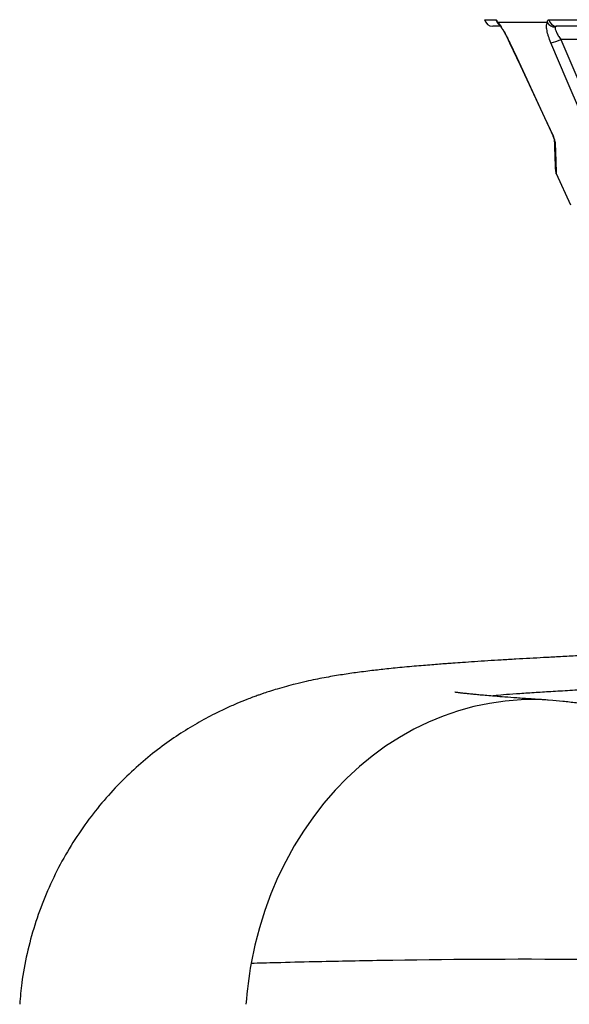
# Model space of a CAD drawing. Header units: millimetres. Extents: x 2283 to 4098, y 766 to 6162.
# Tile 4 of 16: x 2290 to 2690, y 1566 to 2283. Entities that reach past the tile are written whole.
import ezdxf

# ---------------------------------------------------------------- set-up
doc = ezdxf.new("R2010")
doc.units = ezdxf.units.MM
doc.header["$LTSCALE"] = 2

msp = doc.modelspace()

# ---------------------------------------------------------------- linework, layer by layer
at = {"color": 8, "linetype": 'Continuous', "lineweight": 25}
for p, q in [((2628.59, 2282.62), (2636.77, 2282.62)), ((2646.83, 2265.88), (2646.74, 2265.89))]:
    msp.add_line(p, q, dxfattribs=at)
at = {"color": 7, "linetype": 'Continuous', "lineweight": 25}
for p, q in [((2674.19, 2280.46), (2638.3, 2280.46)), ((2675.39, 2282.62), (2781.52, 2282.62)), ((2639.75, 2277.86), (2634.46, 2277.86)), ((2786.1, 2277.86), (2680.86, 2277.86)), ((2717.38, 2268.21), (2683.97, 2268.21)), ((2683.97, 2268.21), (2719.04, 2185.95)), ((2680.56, 2170.56), (2691.14, 2147.86))]:
    msp.add_line(p, q, dxfattribs=at)
at = {"color": 7, "linetype": 'Continuous', "lineweight": 25, "flags": 128}
for points in [[(2646.74, 2265.89), (2654.4, 2249.43), (2678.62, 2197.41)], [(2646.83, 2265.88), (2651.89, 2255.01), (2672.13, 2211.53), (2678.45, 2197.96)], [(2711.87, 2183.63), (2707.23, 2194.5), (2688.7, 2237.97), (2676.8, 2265.88)], [(2685.37, 1786.4), (2678.1, 1787.12), (2666.58, 1787.68), (2655.05, 1787.5), (2643.54, 1786.59), (2632.1, 1784.94), (2620.75, 1782.58), (2609.53, 1779.49), (2598.48, 1775.7), (2587.62, 1771.21), (2577, 1766.04), (2566.63, 1760.2), (2556.57, 1753.71), (2546.82, 1746.59), (2537.43, 1738.87), (2528.42, 1730.55), (2519.82, 1721.68), (2511.66, 1712.27), (2503.96, 1702.36), (2496.74, 1691.98), (2490.03, 1681.15), (2483.85, 1669.91), (2478.21, 1658.3), (2473.13, 1646.35), (2468.63, 1634.09), (2464.72, 1621.56), (2461.41, 1608.81), (2458.72, 1595.86)]]:
    msp.add_lwpolyline(points, dxfattribs=at)
at = {"color": 7, "linetype": 'Continuous', "lineweight": 25}
for centre, radius, start, end in [((2634.46, 2283.86), 6, 191.89421, 270), ((2679.69, 2283.7), 6.38, 210.49113, 272.24839), ((2681.02, 2283.56), 5.71, 189.48363, 268.4623), ((2674.35, 2285.64), 19.91, 277.07965, 298.89209), ((2669.58, 2193.19), 9.98, 22.96372, 25.15416), ((2682.99, 2194.9), 3.49, 182.07849, 208.75601), ((2684.3, 2171.99), 4, 181.99999, 200.62608), ((2731.18, 1546.04), 276.98, 169.63732, 175.89596)]:
    msp.add_arc(centre, radius, start, end, dxfattribs=at)
at = {"color": 8, "linetype": 'Continuous', "lineweight": 25}
for centre, radius, start, end in [((2642.64, 2283.83), 6, 191.65985, 234.99667), ((2642.86, 2282.24), 4.9, 201.35061, 223.2218)]:
    msp.add_arc(centre, radius, start, end, dxfattribs=at)
at = {"color": 7, "linetype": 'Continuous', "lineweight": 25}
for points, knots in [([(2636.77, 2282.62), (2636.84, 2282.62), (2636.93, 2282.57), (2637.13, 2282.35), (2637.24, 2282.2), (2637.48, 2281.81), (2637.62, 2281.57), (2637.93, 2281.05), (2638.11, 2280.76), (2638.3, 2280.46)], [0, 0, 0, 0, 0.25, 0.25, 0.5, 0.5, 0.75, 0.75, 1, 1, 1, 1]), ([(2638.3, 2280.46), (2638.56, 2280.18), (2638.84, 2279.85), (2639.44, 2279.07), (2639.76, 2278.62), (2640.44, 2277.63), (2640.79, 2277.09), (2641.51, 2275.94), (2641.89, 2275.32), (2643.03, 2273.36), (2643.8, 2271.96), (2645.35, 2268.97), (2646.1, 2267.44), (2646.83, 2265.88)], [0, 0, 0, 0, 0.125, 0.125, 0.25, 0.25, 0.375, 0.375, 0.5, 0.5, 0.75, 0.75, 1, 1, 1, 1]), ([(2676.8, 2265.88), (2676.14, 2267.45), (2675.56, 2268.97), (2674.85, 2271.2), (2674.63, 2271.94), (2674.26, 2273.34), (2674.11, 2274.02), (2673.87, 2275.31), (2673.77, 2275.92), (2673.66, 2277.1), (2673.64, 2277.63), (2673.67, 2278.62), (2673.72, 2279.06), (2673.9, 2279.84), (2674.03, 2280.18), (2674.19, 2280.46)], [0, 0, 0, 0, 0.25, 0.25, 0.375, 0.375, 0.5, 0.5, 0.625, 0.625, 0.75, 0.75, 0.875, 0.875, 1, 1, 1, 1]), ([(2674.19, 2280.46), (2674.19, 2280.76), (2674.21, 2281.05), (2674.32, 2281.57), (2674.41, 2281.81), (2674.62, 2282.2), (2674.75, 2282.35), (2675.05, 2282.56), (2675.21, 2282.62), (2675.39, 2282.62)], [0, 0, 0, 0, 0.25, 0.25, 0.5, 0.5, 0.75, 0.75, 1, 1, 1, 1]), ([(2639.04, 2279.16), (2639.04, 2279.16), (2639.03, 2279.17), (2639.12, 2279.07), (2639.27, 2278.91), (2639.29, 2278.9)], [0, 0, 0, 0, 0.2732847, 0.9125864, 1, 1, 1, 1]), ([(2639.29, 2278.89), (2639.35, 2278.82), (2639.5, 2278.66), (2640.06, 2277.93), (2640.89, 2276.73), (2641.99, 2274.98), (2643.27, 2272.76), (2644.66, 2270.16), (2645.84, 2267.82), (2646.51, 2266.36), (2646.73, 2265.88)], [0, 0, 0, 0, 0.070775, 0.171048, 0.295492, 0.435751, 0.588338, 0.749149, 0.918045, 1, 1, 1, 1]), ([(2679.94, 2277.32), (2679.88, 2277.13), (2679.85, 2276.9), (2679.88, 2276.38), (2679.93, 2276.08), (2680.09, 2275.44), (2680.2, 2275.09), (2680.48, 2274.34), (2680.64, 2273.95), (2681.02, 2273.14), (2681.23, 2272.72), (2681.69, 2271.85), (2681.94, 2271.41), (2682.74, 2270.06), (2683.32, 2269.14), (2683.97, 2268.21)], [0, 0, 0, 0, 0.125, 0.125, 0.25, 0.25, 0.375, 0.375, 0.5, 0.5, 0.625, 0.625, 0.75, 0.75, 1, 1, 1, 1]), ([(2680.86, 2277.86), (2680.66, 2277.86), (2680.47, 2277.81), (2680.14, 2277.63), (2680.01, 2277.49), (2679.94, 2277.32)], [0, 0, 0, 0, 0.5, 0.5, 1, 1, 1, 1]), ([(2679.93, 2193.22), (2679.92, 2193.44), (2679.89, 2193.7), (2679.8, 2194.16), (2679.76, 2194.33), (2679.67, 2194.69), (2679.62, 2194.88), (2679.49, 2195.29), (2679.42, 2195.5), (2679.27, 2195.96), (2679.18, 2196.19), (2678.99, 2196.68), (2678.89, 2196.93), (2678.68, 2197.44), (2678.56, 2197.7), (2678.45, 2197.96)], [0, 0, 0, 0, 0.25, 0.25, 0.375, 0.375, 0.5, 0.5, 0.625, 0.625, 0.75, 0.75, 0.875, 0.875, 1, 1, 1, 1]), ([(2679.5, 2194.77), (2679.5, 2194.88), (2679.47, 2195.03), (2679.37, 2195.43), (2679.3, 2195.67), (2679.1, 2196.24), (2678.97, 2196.56), (2678.77, 2197.06), (2678.71, 2197.22), (2678.58, 2197.58), (2678.51, 2197.76), (2678.45, 2197.96)], [0, 0, 0, 0, 0.25, 0.25, 0.5, 0.5, 0.75, 0.75, 0.875, 0.875, 1, 1, 1, 1]), ([(2680.29, 2172.14), (2680.3, 2172.07), (2680.3, 2171.86), (2680.23, 2173.91), (2680.08, 2178.31), (2679.84, 2185.12), (2679.62, 2191.47), (2679.5, 2194.77)], [0, 0, 0, 0, 0.0934786, 0.3101242, 0.5338986, 0.7577117, 1, 1, 1, 1]), ([(2714.72, 1820.43), (2712.59, 1820.33), (2705.72, 1819.99), (2694.96, 1819.45), (2682.66, 1818.82), (2671.67, 1818.24), (2661.32, 1817.67), (2651.06, 1817.08), (2640.87, 1816.48), (2630.78, 1815.86), (2621.39, 1815.26), (2612.92, 1814.68), (2606.18, 1814.2), (2600.6, 1813.79), (2595.48, 1813.4), (2589.91, 1812.96), (2583.79, 1812.46), (2577.15, 1811.89), (2570.34, 1811.27), (2563.7, 1810.62), (2557.57, 1809.99), (2551.95, 1809.38), (2546.34, 1808.73), (2540.6, 1808.02), (2534.82, 1807.26), (2529.28, 1806.47), (2523.71, 1805.62), (2517.9, 1804.66), (2511.86, 1803.58), (2505.43, 1802.32), (2498.67, 1800.87), (2491.5, 1799.17), (2484.33, 1797.29), (2478.03, 1795.49), (2472.63, 1793.81), (2468.68, 1792.51), (2465.63, 1791.47), (2462.83, 1790.48), (2459.51, 1789.27), (2454.54, 1787.37), (2448.19, 1784.78), (2440.33, 1781.3), (2430.67, 1776.63), (2419.12, 1770.4), (2405.61, 1762.08), (2391.91, 1752.4), (2378.15, 1741.25), (2364.56, 1728.57), (2351.37, 1714.32), (2338.87, 1698.55), (2327.36, 1681.41), (2317.09, 1663.08), (2308.25, 1643.73), (2300.97, 1623.57), (2295.42, 1602.81), (2291.75, 1583.52), (2290.73, 1571.12), (2290.29, 1565.87)], [0, 0, 0, 0, 0.012404, 0.040076, 0.065554, 0.088793, 0.110171, 0.132667, 0.156869, 0.179568, 0.203216, 0.224398, 0.242248, 0.254435, 0.267681, 0.282415, 0.299157, 0.317325, 0.337413, 0.35711, 0.375309, 0.392015, 0.40784, 0.426277, 0.444086, 0.460247, 0.476267, 0.492246, 0.50869, 0.525006, 0.541318, 0.558759, 0.571922, 0.585205, 0.595933, 0.603832, 0.608074, 0.61236, 0.617841, 0.624528, 0.636701, 0.649181, 0.661722, 0.681224, 0.701738, 0.72332, 0.745954, 0.769607, 0.794228, 0.819727, 0.845812, 0.872317, 0.899125, 0.926115, 0.953161, 0.980136, 1, 1, 1, 1]), ([(2674.78, 1787.36), (2670.59, 1787.62), (2662.55, 1788.13), (2652.18, 1788.84), (2643.45, 1789.49), (2636.21, 1790.06), (2630.26, 1790.56), (2625.43, 1791), (2621.57, 1791.36), (2618.56, 1791.66), (2616.3, 1791.9), (2614.64, 1792.07), (2613.37, 1792.22), (2612.27, 1792.34), (2611.29, 1792.45), (2610.11, 1792.6), (2608.82, 1792.76), (2607.51, 1792.93), (2606.7, 1793.04), (2606.79, 1793.03), (2606.82, 1793.02)], [0, 0, 0, 0, 0.1104337, 0.211584, 0.3036018, 0.386584, 0.4605928, 0.5256688, 0.5818403, 0.6291288, 0.667553, 0.697149, 0.7224097, 0.7467953, 0.7703075, 0.7934976, 0.8413177, 0.8994509, 0.9663189, 1, 1, 1, 1]), ([(2762.43, 1778.97), (2762.41, 1778.97), (2759.26, 1779.2), (2753.67, 1779.64), (2747.26, 1780.16), (2742.75, 1780.54), (2739.66, 1780.8), (2736.5, 1781.08), (2733.2, 1781.37), (2729.5, 1781.71), (2724.86, 1782.14), (2718.99, 1782.71), (2711.83, 1783.43), (2703.71, 1784.29), (2694.68, 1785.29), (2688.6, 1786.01), (2685.37, 1786.4)], [0, 0, 0, 0, 0.000845, 0.102769, 0.192731, 0.229255, 0.266637, 0.304888, 0.34402, 0.386757, 0.440172, 0.519011, 0.614157, 0.725879, 0.854465, 1, 1, 1, 1]), ([(2458.72, 1595.86), (2461.69, 1595.94), (2467.65, 1596.09), (2482.59, 1596.48), (2510.17, 1597.14), (2579.94, 1598.55), (2667.45, 1599.25), (2764.93, 1598), (2839.74, 1596.13), (2914.29, 1593.08), (3017.79, 1587.72), (3123.05, 1581.06), (3221.01, 1574.13), (3273.73, 1570.3), (3297.99, 1568.52), (3312.15, 1567.49), (3318.89, 1566.99), (3321.14, 1566.83)], [0, 0, 0, 0, 0.015407, 0.030813, 0.075293, 0.149427, 0.347117, 0.422333, 0.497549, 0.601219, 0.663422, 0.821574, 0.920419, 0.957486, 0.979726, 0.993242, 1, 1, 1, 1])]:
    msp.add_open_spline(points, degree=3, knots=knots, dxfattribs=at)
at = {"color": 8, "linetype": 'Continuous', "lineweight": 25}
for points, knots in [([(2678.62, 2197.4), (2678.61, 2197.42), (2678.6, 2197.46), (2678.53, 2197.68), (2678.47, 2197.88), (2678.45, 2197.96)], [0, 0, 0, 0, 0.272225, 0.694113, 1, 1, 1, 1]), ([(2679.93, 2193.22), (2680.04, 2189.92), (2680.24, 2183.67), (2680.46, 2176.96), (2680.6, 2172.52), (2680.68, 2170.32), (2680.67, 2170.54), (2680.67, 2170.61)], [0, 0, 0, 0, 0.2421818, 0.4583406, 0.6759587, 0.8986343, 1, 1, 1, 1]), ([(2710.23, 1795.48), (2709.45, 1795.43), (2703.03, 1795.02), (2692.29, 1794.36), (2678.22, 1793.5), (2665.38, 1792.72), (2653.9, 1791.97), (2644.23, 1791.26), (2637.56, 1790.7), (2634.95, 1790.36), (2634.07, 1790.25)], [0, 0, 0, 0, 0.019588, 0.161129, 0.302378, 0.443438, 0.601377, 0.759511, 0.918091, 1, 1, 1, 1])]:
    msp.add_open_spline(points, degree=3, knots=knots, dxfattribs=at)

doc.saveas('drawing.dxf')
